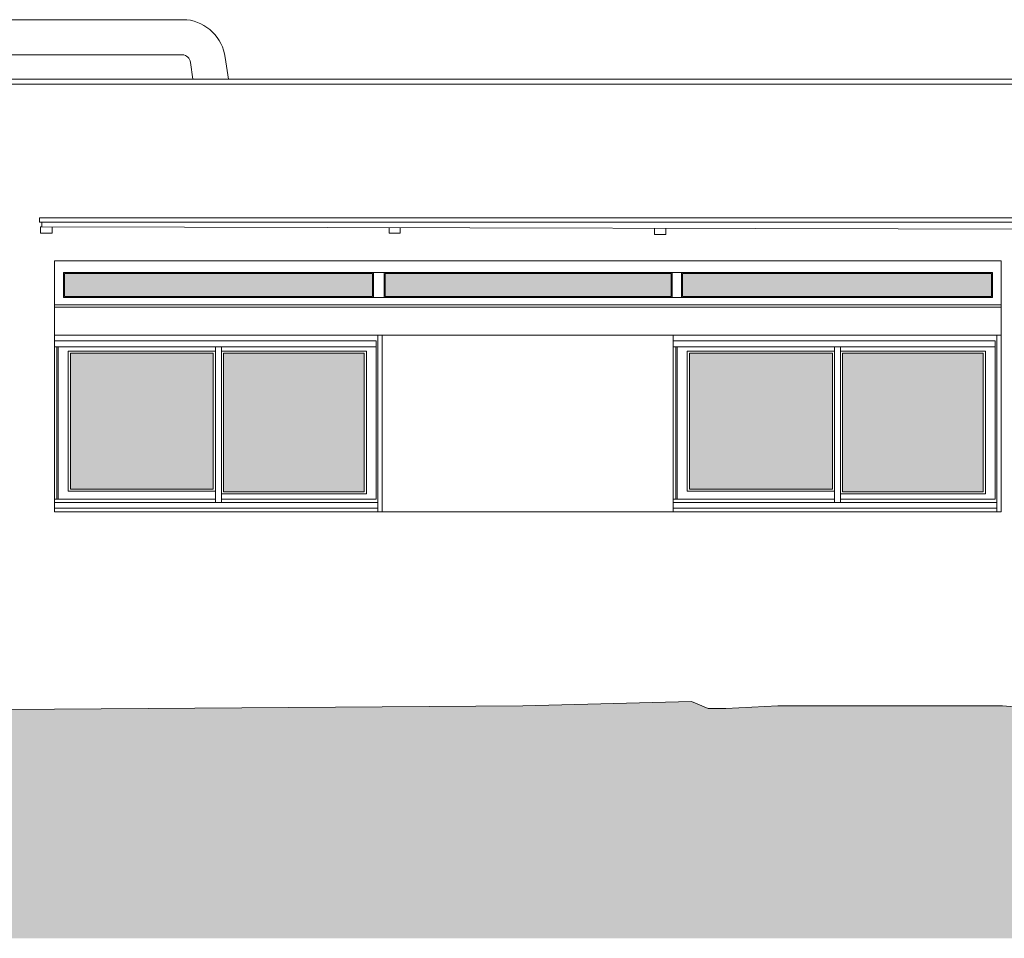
# Model space of a CAD drawing. Extents: x 1304067 to 1304684, y 94 to 123.
# Tile 46 of 57: x 1304485.76 to 1304491.19, y 100.61 to 105.67. Entities that reach past the tile are written whole.
import ezdxf

# ---------------------------------------------------------------- set-up
doc = ezdxf.new("R2010")
doc.units = 0
doc.header["$LTSCALE"] = 0.1
for name, color, linetype, lineweight in [('_Fenêtres', 39, 'Continuous', 9), ('_Fenêtres_Habillage', 7, 'Continuous', 9), ('_TN', 37, 'Continuous', 9), ('_Toiture', 250, 'Continuous', 9), ('Bâti_Ligne', 7, 'Continuous', 9), ('Equipement façade', 251, 'Continuous', 9)]:
    doc.layers.add(name, color=color, linetype=linetype, lineweight=lineweight)

msp = doc.modelspace()

# ---------------------------------------------------------------- hatches: boundary and pattern name
at = {"layer": '_Fenêtres_Habillage'}
h = msp.add_hatch(color=155, dxfattribs=at)
h.dxf.hatch_style = 1
h.set_gradient(color1=(76, 114, 153), name='CYLINDER')
h.paths.add_polyline_path([(1304487.7037, 104.2736), (1304486.0071, 104.2736), (1304486.0071, 104.1483), (1304487.7037, 104.1483)])
h = msp.add_hatch(color=155, dxfattribs=at)
h.dxf.hatch_style = 1
h.set_gradient(color1=(76, 114, 153), name='CYLINDER')
h.paths.add_polyline_path([(1304489.3499, 104.2736), (1304487.7734, 104.2736), (1304487.7734, 104.1483), (1304489.3499, 104.1483)])
h = msp.add_hatch(color=155, dxfattribs=at)
h.dxf.hatch_style = 1
h.set_gradient(color1=(76, 114, 153), name='CYLINDER')
h.paths.add_polyline_path([(1304491.1148, 104.2736), (1304489.4117, 104.2736), (1304489.4117, 104.1483), (1304491.1148, 104.1483)])
h = msp.add_hatch(color=155, dxfattribs=at)
h.dxf.hatch_style = 1
h.set_gradient(color1=(76, 114, 153), name='CYLINDER')
h.paths.add_polyline_path([(1304486.827, 103.8351), (1304486.0391, 103.8351), (1304486.0391, 103.0867), (1304486.827, 103.0867)])
h = msp.add_hatch(color=155, dxfattribs=at)
h.dxf.hatch_style = 1
h.set_gradient(color1=(76, 114, 153), name='CYLINDER')
h.paths.add_polyline_path([(1304487.6589, 103.8351), (1304486.8829, 103.8351), (1304486.8829, 103.0718), (1304487.6589, 103.0718)])
h = msp.add_hatch(color=155, dxfattribs=at)
h.dxf.hatch_style = 1
h.set_gradient(color1=(76, 114, 153), name='CYLINDER')
h.paths.add_polyline_path([(1304490.2379, 103.8351), (1304489.45, 103.8351), (1304489.45, 103.0867), (1304490.2379, 103.0867)])
h = msp.add_hatch(color=155, dxfattribs=at)
h.dxf.hatch_style = 1
h.set_gradient(color1=(76, 114, 153), name='CYLINDER')
h.paths.add_polyline_path([(1304491.0698, 103.8351), (1304490.2938, 103.8351), (1304490.2938, 103.0718), (1304491.0698, 103.0718)])
at = {"layer": '_TN'}
h = msp.add_hatch(dxfattribs=at)
h.set_pattern_fill('G_GEOLOG_2', color=256, scale=0.5)
h.set_pattern_definition([(0, (0, 0), (0.5, 0.5), [0.125, -0.375]), (0, (0, 0.05), (0.5, 0.5), [0.125, -0.375]), (90, (0.3, 0.1), (-0.5, 0.5), [0.125, -0.375]), (90, (0.35, 0.1), (-0.5, 0.5), [0.125, -0.375]), (45, (0.375, 0.05), (6e-17, 0.50000000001), [0.125, -0.582106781]), (45, (0.41, 0.015), (6e-17, 0.50000000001), [0.125, -0.582106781]), (135, (0.25, 0.275), (-0.50000000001, 6e-17), [0.125, -0.582106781]), (135, (0.285, 0.31), (-0.50000000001, 6e-17), [0.125, -0.582106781]), (26.5650512, (0.375, 0.275), (0.5, 2e-10), [0.125, -0.9930339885]), (26.5650512, (0.395, 0.23), (0.5, 2e-10), [0.125, -0.9930339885]), (26.5650512, (0.175, 0.475), (0.5, 2e-10), [0.125, -0.9930339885]), (26.5650512, (0.195, 0.43), (0.5, 2e-10), [0.125, -0.9930339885]), (63.43494882, (0.125, 0.125), (2.5e-11, 0.5), [0.125, -0.9930339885]), (63.43494882, (0.17, 0.1), (2.5e-11, 0.5), [0.125, -0.9930339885]), (63.43494882, (0.07, 0.3), (2.5e-11, 0.5), [0.125, -0.9930339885]), (63.43494882, (0.025, 0.325), (2.5e-11, 0.5), [0.125, -0.9930339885]), (116.5650512, (0.445, 0.345), (-2e-10, 0.5), [0.125, -0.9930339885]), (116.5650512, (0.4, 0.325), (-2e-10, 0.5), [0.125, -0.9930339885]), (153.43494882, (0.075, 0.125), (-0.5, 2.5e-11), [0.125, -0.9930339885]), (153.43494882, (0.095, 0.17), (-0.5, 2.5e-11), [0.125, -0.9930339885])])
h.paths.add_polyline_path([(1304495.0248, 101.8439), (1304494.773, 101.8439), (1304494.773, 101.8341), (1304492.355, 101.8177), (1304491.5625, 101.8177), (1304491.5625, 101.8726), (1304491.4168, 101.8726), (1304491.1759, 101.8927), (1304489.9378, 101.8926), (1304489.6505, 101.8777), (1304489.5531, 101.8782), (1304489.461, 101.9164), (1304488.5319, 101.8926), (1304485.1753, 101.8679), (1304484.0676, 101.9158), (1304483.6291, 101.753), (1304483.3163, 101.7229), (1304483.0834, 101.8026), (1304478.6155, 101.7686), (1304476.5884, 101.7919), (1304476.5884, 100.6113), (1304495.0248, 100.6113)])

# ---------------------------------------------------------------- linework, layer by layer
at = {"layer": '_Fenêtres', "elevation": 0}
for points in [[(1304486.0014, 104.2793), (1304491.1205, 104.2793), (1304491.1205, 104.1425), (1304486.0014, 104.1425)], [(1304489.3499, 104.2736), (1304487.7734, 104.2736), (1304487.7734, 104.1483), (1304489.3499, 104.1483)], [(1304489.4117, 104.1483), (1304491.1148, 104.1483), (1304491.1148, 104.2736), (1304489.4117, 104.2736)], [(1304486.0277, 103.0753), (1304486.8384, 103.0753), (1304486.8384, 103.8465), (1304486.0277, 103.8465)], [(1304486.8715, 103.0604), (1304487.6703, 103.0604), (1304487.6703, 103.8465), (1304486.8715, 103.8465)], [(1304489.4386, 103.0753), (1304490.2493, 103.0753), (1304490.2493, 103.8465), (1304489.4386, 103.8465)], [(1304490.2824, 103.0604), (1304491.0812, 103.0604), (1304491.0812, 103.8465), (1304490.2824, 103.8465)], [(1304486.0391, 103.0867), (1304486.827, 103.0867), (1304486.827, 103.8351), (1304486.0391, 103.8351)], [(1304486.8829, 103.0718), (1304487.6589, 103.0718), (1304487.6589, 103.8351), (1304486.8829, 103.8351)], [(1304489.45, 103.0867), (1304490.2379, 103.0867), (1304490.2379, 103.8351), (1304489.45, 103.8351)]]:
    msp.add_lwpolyline(points, close=True, dxfattribs=at)
at = {"layer": '_Fenêtres'}
for points in [[(1304487.7095, 104.2793), (1304487.7095, 104.1425)], [(1304490.2824, 103.8465), (1304490.2824, 103.8699)], [(1304490.2824, 103.0604), (1304490.2824, 103.0129)]]:
    msp.add_lwpolyline(points, dxfattribs=at)
at = {"layer": '_Fenêtres', "elevation": 0}
for points in [[(1304487.7677, 104.2793), (1304487.7677, 104.1425)], [(1304489.3557, 104.2793), (1304489.3557, 104.1425)], [(1304489.4059, 104.2793), (1304489.4059, 104.1425)], [(1304485.9511, 104.1023), (1304491.1686, 104.1023)], [(1304486.8715, 103.0303), (1304487.724, 103.0303), (1304487.724, 103.903), (1304485.9499, 103.903)], [(1304487.734, 102.9618), (1304487.734, 103.9342)], [(1304490.2824, 103.0303), (1304491.1349, 103.0303), (1304491.1349, 103.903), (1304489.3608, 103.903)], [(1304491.1449, 102.9618), (1304491.1449, 103.9342)], [(1304485.9499, 103.8699), (1304487.724, 103.8699)], [(1304485.9638, 103.8699), (1304485.9638, 103.0303)], [(1304485.9718, 103.8699), (1304485.9718, 103.0303)], [(1304486.8384, 103.8465), (1304486.8384, 103.8699)], [(1304486.8715, 103.8465), (1304486.8715, 103.8699)], [(1304489.3608, 103.8699), (1304491.1349, 103.8699)], [(1304489.3748, 103.8699), (1304489.3748, 103.0303)], [(1304489.3828, 103.8699), (1304489.3828, 103.0303)], [(1304490.2493, 103.8465), (1304490.2493, 103.8699)], [(1304485.9499, 103.0303), (1304486.8384, 103.0303)], [(1304486.8384, 103.0753), (1304486.8384, 103.0129)], [(1304486.8715, 103.0604), (1304486.8715, 103.0129)], [(1304489.3608, 103.0303), (1304490.2493, 103.0303)], [(1304490.2493, 103.0753), (1304490.2493, 103.0129)], [(1304487.734, 103.0129), (1304485.9499, 103.0129)], [(1304487.734, 102.9812), (1304485.9499, 102.9812)], [(1304491.1449, 103.0129), (1304489.3608, 103.0129)], [(1304491.1449, 102.9812), (1304489.3608, 102.9812)]]:
    msp.add_lwpolyline(points, dxfattribs=at)
at = {"layer": '_Fenêtres'}
for points in [[(1304487.7037, 104.1483), (1304486.0071, 104.1483), (1304486.0071, 104.2736), (1304487.7037, 104.2736)], [(1304490.2938, 103.0718), (1304491.0698, 103.0718), (1304491.0698, 103.8351), (1304490.2938, 103.8351)]]:
    msp.add_lwpolyline(points, close=True, dxfattribs=at)
at = {"layer": '_TN', "elevation": 0, "flags": 128}
msp.add_lwpolyline([(1304483.0834, 101.8026), (1304483.3163, 101.7229), (1304483.6291, 101.753), (1304484.0676, 101.9158), (1304485.1753, 101.8679), (1304488.5319, 101.8926), (1304489.461, 101.9164), (1304489.5531, 101.8782), (1304489.6505, 101.8777), (1304489.9378, 101.8926), (1304491.1759, 101.8927), (1304491.4168, 101.8726), (1304491.5625, 101.8726)], dxfattribs=at)
at = {"layer": '_Toiture', "elevation": 0, "flags": 128}
msp.add_lwpolyline([(1304485.8697, 104.5805), (1304485.8697, 104.5576), (1304492.3887, 104.5576), (1304492.3887, 104.5805)], close=True, dxfattribs=at)
for points in [[(1304485.8828, 104.5576), (1304485.8828, 104.5313), (1304492.1731, 104.5162), (1304492.1731, 104.5576)], [(1304485.8828, 104.5312), (1304485.8751, 104.5312), (1304485.8751, 104.4967), (1304485.9386, 104.4967), (1304485.9387, 104.5312)], [(1304487.7961, 104.5267), (1304487.7961, 104.4963), (1304487.8569, 104.4963), (1304487.857, 104.5266)], [(1304489.2584, 104.5232), (1304489.2584, 104.4892), (1304489.32, 104.4892), (1304489.32, 104.523)]]:
    msp.add_lwpolyline(points, dxfattribs=at)
at = {"layer": 'Bâti_Ligne', "linetype": 'Continuous', "elevation": 0, "flags": 128}
msp.add_lwpolyline([(1304485.1753, 105.346), (1304491.567, 105.346, -0.622187), (1304491.567, 105.3179), (1304485.1753, 105.3179)], format="xyb", dxfattribs=at)
for points in [[(1304491.1686, 104.3446), (1304485.9511, 104.3446)], [(1304485.9511, 104.3446), (1304485.9511, 102.9618)], [(1304491.1686, 104.3446), (1304491.1686, 102.9618)], [(1304491.1686, 104.0892), (1304485.9511, 104.0892)], [(1304491.1686, 103.9342), (1304485.9511, 103.9342)], [(1304487.7577, 103.9342), (1304487.7577, 102.9618)], [(1304489.3608, 103.9342), (1304489.3608, 102.9618)], [(1304491.1686, 102.9618), (1304485.9511, 102.9618)]]:
    msp.add_lwpolyline(points, dxfattribs=at)
at = {"layer": 'Equipement façade', "elevation": 0}
for points in [[(1304486.9097, 105.346), (1304486.8928, 105.4648, 0.338628), (1304486.681, 105.6728), (1304485.1753, 105.6728)], [(1304486.7136, 105.346), (1304486.7005, 105.4374, 0.338628), (1304486.6572, 105.48), (1304485.1753, 105.4786)]]:
    msp.add_lwpolyline(points, format="xyb", dxfattribs=at)

doc.saveas('drawing.dxf')
